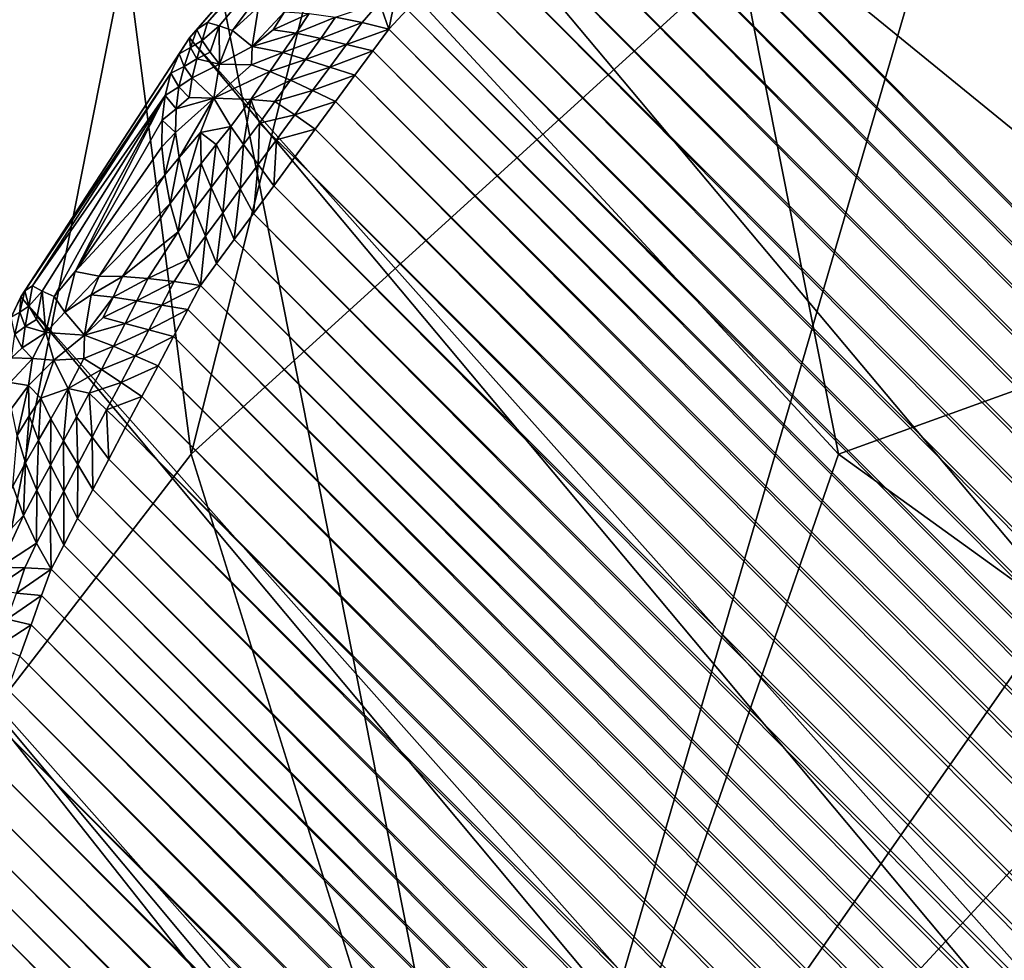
# Model space of a CAD drawing. Extents: x -0.3 to 0.3, y -0.266 to 0.266.
# Tile 118 of 256: x -0.24732 to -0.24245, y 0.19341 to 0.19806. Entities that reach past the tile are written whole.
import ezdxf

# ---------------------------------------------------------------- set-up
doc = ezdxf.new("R2010")
doc.units = 0

msp = doc.modelspace()

# ---------------------------------------------------------------- linework, layer by layer
for points in [[(-0.2465838, 0.199498, 1.1816368), (-0.2432734, 0.1959152, 1.1802571), (-0.2449286, 0.204275, 1.1807516)], [(-0.2399629, 0.1971094, 1.1786457), (-0.2383077, 0.204275, 1.178124), (-0.2449286, 0.204275, 1.1807516)], [(-0.2432734, 0.1959152, 1.1802571), (-0.2399629, 0.1971094, 1.1786457), (-0.2449286, 0.204275, 1.1807516)], [(-0.2136504, 0.1611806, 0.5775), (-0.2412582, 0.2033531, 0.0007829), (-0.2454837, 0.1991292, 0.000783)], [(-0.2444295, 0.199168), (-0.2412978, 0.2022997), (-0.2106448, 0.1716468)], [(-0.2515495, 0.1911381, 1.1844643), (-0.2465838, 0.199498, 1.1816368), (-0.2498942, 0.2018865, 1.1829208)], [(-0.2464768, 0.1959152, 0.8806738), (-0.2470949, 0.2006922, 0.8869186), (-0.2449693, 0.2018865, 0.882235)], [(-0.2464768, 0.1959152, 0.8806738), (-0.2449693, 0.2018865, 0.882235), (-0.2425381, 0.199498, 0.8728676)], [(-0.253768, 0.1935266, 0.8978472), (-0.2509885, 0.199498, 0.896286), (-0.2470949, 0.2006922, 0.8869186)], [(-0.2470949, 0.2006922, 0.8869186), (-0.252046, 0.1911381, 0.8916023), (-0.253768, 0.1935266, 0.8978472)], [(-0.2470949, 0.2006922, 0.8869186), (-0.2492389, 0.1923324, 0.8853574), (-0.252046, 0.1911381, 0.8916023)], [(-0.2464768, 0.1959152, 0.8806738), (-0.2492389, 0.1923324, 0.8853574), (-0.2470949, 0.2006922, 0.8869186)], [(-0.2416181, 0.1959567, 0.8666228), (-0.2425381, 0.199498, 0.8728676), (-0.2395335, 0.2006922, 0.8650616)], [(-0.248239, 0.1911381, 1.1829351), (-0.2465838, 0.199498, 1.1816368), (-0.2515495, 0.1911381, 1.1844643)], [(-0.2449286, 0.1911381, 1.1812224), (-0.2465838, 0.199498, 1.1816368), (-0.248239, 0.1911381, 1.1829351)], [(-0.2449286, 0.1911381, 1.1812224), (-0.2432734, 0.1959152, 1.1802571), (-0.2465838, 0.199498, 1.1816368)], [(-0.2464768, 0.1959152, 0.8806738), (-0.2425381, 0.199498, 0.8728676), (-0.2449839, 0.1911381, 0.8728676)], [(-0.2425381, 0.199498, 0.8728676), (-0.2416181, 0.1959567, 0.8666228), (-0.2449839, 0.1911381, 0.8728676)], [(-0.2464843, 0.1979746, 0.0008872), (-0.2454837, 0.1991292, 0.000783), (-0.2455331, 0.199072, 0.0006655)], [(-0.2136504, 0.1611806, 0.5775), (-0.2454837, 0.1991292, 0.000783), (-0.2464843, 0.1979746, 0.0008872)], [(-0.2444295, 0.199168), (-0.213873, 0.1684241, 0.0000007), (-0.2445197, 0.1990709, 0.0000007)], [(-0.2444295, 0.199168), (-0.2137766, 0.1685151), (-0.213873, 0.1684241, 0.0000007)], [(-0.2444295, 0.199168), (-0.2106448, 0.1716468), (-0.2137766, 0.1685151)], [(-0.2464843, 0.1979746, 0.0008872), (-0.2455331, 0.199072, 0.0006655), (-0.2464487, 0.1980155, 0.0007606)], [(-0.2464487, 0.1980155, 0.0007606), (-0.2455331, 0.199072, 0.0006655), (-0.2455737, 0.1989973, 0.0005513)], [(-0.2445197, 0.1990709, 0.0000007), (-0.2139811, 0.1683222, 0.0000025), (-0.2446209, 0.198962, 0.0000025)], [(-0.2445197, 0.1990709, 0.0000007), (-0.213873, 0.1684241, 0.0000007), (-0.2139811, 0.1683222, 0.0000025)], [(-0.2464487, 0.1980155, 0.0007606), (-0.2455737, 0.1989973, 0.0005513), (-0.2463948, 0.1980499, 0.0006362)], [(-0.2463948, 0.1980499, 0.0006362), (-0.2455737, 0.1989973, 0.0005513), (-0.2456038, 0.1989055, 0.0004434)], [(-0.2446209, 0.198962, 0.0000025), (-0.2140981, 0.1682118, 0.0000056), (-0.2447304, 0.1988441, 0.0000056)], [(-0.2446209, 0.198962, 0.0000025), (-0.2139811, 0.1683222, 0.0000025), (-0.2140981, 0.1682118, 0.0000056)], [(-0.2463948, 0.1980499, 0.0006362), (-0.2456038, 0.1989055, 0.0004434), (-0.2463377, 0.1980337, 0.0004938)], [(-0.2462712, 0.1980116, 0.0003774), (-0.2463377, 0.1980337, 0.0004938), (-0.2456038, 0.1989055, 0.0004434)], [(-0.2456038, 0.1989055, 0.0004434), (-0.246143, 0.1981283, 0.0003395), (-0.2462712, 0.1980116, 0.0003774)], [(-0.2447304, 0.1988441, 0.0000056), (-0.2142213, 0.1680955, 0.0000098), (-0.2448457, 0.1987199, 0.0000099)], [(-0.2447304, 0.1988441, 0.0000056), (-0.2140981, 0.1682118, 0.0000056), (-0.2142213, 0.1680955, 0.0000098)], [(-0.2448457, 0.1987199, 0.0000099), (-0.2143476, 0.1679764, 0.000015), (-0.2449639, 0.1985927, 0.000015)], [(-0.2448457, 0.1987199, 0.0000099), (-0.2142213, 0.1680955, 0.0000098), (-0.2143476, 0.1679764, 0.000015)], [(-0.2449639, 0.1985927, 0.000015), (-0.2144739, 0.1678573, 0.0000212), (-0.2450821, 0.1984655, 0.0000212)], [(-0.2449639, 0.1985927, 0.000015), (-0.2143476, 0.1679764, 0.000015), (-0.2144739, 0.1678573, 0.0000212)], [(-0.2450821, 0.1984655, 0.0000212), (-0.214597, 0.1677411, 0.000028), (-0.2451973, 0.1983415, 0.0000281)], [(-0.2450821, 0.1984655, 0.0000212), (-0.2144739, 0.1678573, 0.0000212), (-0.214597, 0.1677411, 0.000028)], [(-0.2451973, 0.1983415, 0.0000281), (-0.214714, 0.1676308, 0.0000355), (-0.2453068, 0.1982236, 0.0000355)], [(-0.2451973, 0.1983415, 0.0000281), (-0.214597, 0.1677411, 0.000028), (-0.214714, 0.1676308, 0.0000355)], [(-0.2454979, 0.1980179, 0.0000513), (-0.2455449, 0.1981491, 0.0000579), (-0.2454497, 0.1982499, 0.0000592)], [(-0.2454979, 0.1980179, 0.0000513), (-0.2454497, 0.1982499, 0.0000592), (-0.2454078, 0.1981149, 0.0000433)], [(-0.2453068, 0.1982236, 0.0000355), (-0.2148219, 0.167529, 0.0000433), (-0.2454078, 0.1981149, 0.0000433)], [(-0.2453068, 0.1982236, 0.0000355), (-0.214714, 0.1676308, 0.0000355), (-0.2148219, 0.167529, 0.0000433)], [(-0.2462712, 0.1980116, 0.0003774), (-0.246143, 0.1981283, 0.0003395), (-0.246174, 0.1979326, 0.0002536)], [(-0.2460152, 0.1981041, 0.0002226), (-0.246174, 0.1979326, 0.0002536), (-0.246143, 0.1981283, 0.0003395)], [(-0.2457619, 0.1980777, 0.0000999), (-0.2455449, 0.1981491, 0.0000579), (-0.2456296, 0.1980515, 0.0000665)], [(-0.2456296, 0.1980515, 0.0000665), (-0.2455449, 0.1981491, 0.0000579), (-0.2454979, 0.1980179, 0.0000513)], [(-0.2454078, 0.1981149, 0.0000433), (-0.2149182, 0.1674382, 0.0000513), (-0.2454979, 0.1980179, 0.0000513)], [(-0.2454078, 0.1981149, 0.0000433), (-0.2148219, 0.167529, 0.0000433), (-0.2149182, 0.1674382, 0.0000513)], [(-0.2460152, 0.1981041, 0.0002226), (-0.2460711, 0.1980149, 0.0002262), (-0.246174, 0.1979326, 0.0002536)], [(-0.2458916, 0.1980954, 0.0001524), (-0.2460711, 0.1980149, 0.0002262), (-0.2460152, 0.1981041, 0.0002226)], [(-0.2458916, 0.1980954, 0.0001524), (-0.2459565, 0.1979977, 0.0001695), (-0.2460711, 0.1980149, 0.0002262)], [(-0.2457619, 0.1980777, 0.0000999), (-0.2459565, 0.1979977, 0.0001695), (-0.2458916, 0.1980954, 0.0001524)], [(-0.2457619, 0.1980777, 0.0000999), (-0.2458349, 0.1979719, 0.0001246), (-0.2459565, 0.1979977, 0.0001695)], [(-0.2456296, 0.1980515, 0.0000665), (-0.2458349, 0.1979719, 0.0001246), (-0.2457619, 0.1980777, 0.0000999)], [(-0.2464843, 0.1979746, 0.0008872), (-0.2464487, 0.1980155, 0.0007606), (-0.2464803, 0.1979264, 0.0006759)], [(-0.2464487, 0.1980155, 0.0007606), (-0.2464219, 0.1979608, 0.0005709), (-0.2464803, 0.1979264, 0.0006759)], [(-0.2464487, 0.1980155, 0.0007606), (-0.2463948, 0.1980499, 0.0006362), (-0.2464219, 0.1979608, 0.0005709)], [(-0.2463948, 0.1980499, 0.0006362), (-0.2463377, 0.1980337, 0.0004938), (-0.2464219, 0.1979608, 0.0005709)], [(-0.2464219, 0.1979608, 0.0005709), (-0.2463377, 0.1980337, 0.0004938), (-0.2463815, 0.1979045, 0.0004245)], [(-0.2463377, 0.1980337, 0.0004938), (-0.2463355, 0.1978449, 0.0003221), (-0.2463815, 0.1979045, 0.0004245)], [(-0.2463377, 0.1980337, 0.0004938), (-0.2462712, 0.1980116, 0.0003774), (-0.2463355, 0.1978449, 0.0003221)], [(-0.2462712, 0.1980116, 0.0003774), (-0.246174, 0.1979326, 0.0002536), (-0.2463355, 0.1978449, 0.0003221)], [(-0.2459565, 0.1979977, 0.0001695), (-0.246174, 0.1979326, 0.0002536), (-0.2460711, 0.1980149, 0.0002262)], [(-0.2456296, 0.1980515, 0.0000665), (-0.2457079, 0.1979415, 0.00009), (-0.2458349, 0.1979719, 0.0001246)], [(-0.2454979, 0.1980179, 0.0000513), (-0.2457079, 0.1979415, 0.00009), (-0.2456296, 0.1980515, 0.0000665)], [(-0.2454979, 0.1980179, 0.0000513), (-0.2455771, 0.1979104, 0.0000613), (-0.2457079, 0.1979415, 0.00009)], [(-0.2150227, 0.167356, 0.0000613), (-0.2455771, 0.1979104, 0.0000613), (-0.2454979, 0.1980179, 0.0000513)], [(-0.2150227, 0.167356, 0.0000613), (-0.2454979, 0.1980179, 0.0000513), (-0.2149182, 0.1674382, 0.0000513)], [(-0.2473187, 0.1966934, 0.0011957), (-0.2464843, 0.1979746, 0.0008872), (-0.2465362, 0.1978958, 0.0007814)], [(-0.214686, 0.1600013, 0.5774854), (-0.2464843, 0.1979746, 0.0008872), (-0.2473187, 0.1966934, 0.0011957)], [(-0.2464843, 0.1979746, 0.0008872), (-0.2464803, 0.1979264, 0.0006759), (-0.2465362, 0.1978958, 0.0007814)], [(-0.2136504, 0.1611806, 0.5775), (-0.2464843, 0.1979746, 0.0008872), (-0.214686, 0.1600013, 0.5774854)], [(-0.2464803, 0.1979264, 0.0006759), (-0.2464219, 0.1979608, 0.0005709), (-0.2464484, 0.1978703, 0.0005072)], [(-0.2464219, 0.1979608, 0.0005709), (-0.2463815, 0.1979045, 0.0004245), (-0.2464484, 0.1978703, 0.0005072)], [(-0.2459565, 0.1979977, 0.0001695), (-0.2460224, 0.1979028, 0.0001788), (-0.246174, 0.1979326, 0.0002536)], [(-0.2458349, 0.1979719, 0.0001246), (-0.2460224, 0.1979028, 0.0001788), (-0.2459565, 0.1979977, 0.0001695)], [(-0.2458349, 0.1979719, 0.0001246), (-0.2459098, 0.1978684, 0.0001398), (-0.2460224, 0.1979028, 0.0001788)], [(-0.2457079, 0.1979415, 0.00009), (-0.2459098, 0.1978684, 0.0001398), (-0.2458349, 0.1979719, 0.0001246)], [(-0.2465362, 0.1978958, 0.0007814), (-0.2464803, 0.1979264, 0.0006759), (-0.2465112, 0.1978329, 0.0005935)], [(-0.2464803, 0.1979264, 0.0006759), (-0.2464484, 0.1978703, 0.0005072), (-0.2465112, 0.1978329, 0.0005935)], [(-0.246174, 0.1979326, 0.0002536), (-0.246177, 0.197841, 0.0002242), (-0.2463355, 0.1978449, 0.0003221)], [(-0.2460224, 0.1979028, 0.0001788), (-0.246177, 0.197841, 0.0002242), (-0.246174, 0.1979326, 0.0002536)], [(-0.2457079, 0.1979415, 0.00009), (-0.2457898, 0.1978298, 0.0001061), (-0.2459098, 0.1978684, 0.0001398)], [(-0.2455771, 0.1979104, 0.0000613), (-0.2457898, 0.1978298, 0.0001061), (-0.2457079, 0.1979415, 0.00009)], [(-0.2473187, 0.1966934, 0.0011957), (-0.2465362, 0.1978958, 0.0007814), (-0.2472996, 0.1967227, 0.001063)], [(-0.2472996, 0.1967227, 0.001063), (-0.2465362, 0.1978958, 0.0007814), (-0.2465772, 0.1978005, 0.0006791)], [(-0.2465362, 0.1978958, 0.0007814), (-0.2465112, 0.1978329, 0.0005935), (-0.2465772, 0.1978005, 0.0006791)], [(-0.2465112, 0.1978329, 0.0005935), (-0.2464484, 0.1978703, 0.0005072), (-0.2464718, 0.197777, 0.0004468)], [(-0.2464484, 0.1978703, 0.0005072), (-0.2463355, 0.1978449, 0.0003221), (-0.2464718, 0.197777, 0.0004468)], [(-0.2464484, 0.1978703, 0.0005072), (-0.2463815, 0.1979045, 0.0004245), (-0.2463355, 0.1978449, 0.0003221)], [(-0.2460224, 0.1979028, 0.0001788), (-0.2460862, 0.197809, 0.0001853), (-0.246177, 0.197841, 0.0002242)], [(-0.2459098, 0.1978684, 0.0001398), (-0.2460862, 0.197809, 0.0001853), (-0.2460224, 0.1979028, 0.0001788)], [(-0.2459098, 0.1978684, 0.0001398), (-0.2459853, 0.1977647, 0.0001513), (-0.2460862, 0.197809, 0.0001853)], [(-0.2457898, 0.1978298, 0.0001061), (-0.2459853, 0.1977647, 0.0001513), (-0.2459098, 0.1978684, 0.0001398)], [(-0.2455771, 0.1979104, 0.0000613), (-0.2456657, 0.19779, 0.0000747), (-0.2457898, 0.1978298, 0.0001061)], [(-0.2151397, 0.1672641, 0.0000747), (-0.2456657, 0.19779, 0.0000747), (-0.2455771, 0.1979104, 0.0000613)], [(-0.2151397, 0.1672641, 0.0000747), (-0.2455771, 0.1979104, 0.0000613), (-0.2150227, 0.167356, 0.0000613)], [(-0.2465772, 0.1978005, 0.0006791), (-0.2465112, 0.1978329, 0.0005935), (-0.2465365, 0.1977322, 0.0005155)], [(-0.2465112, 0.1978329, 0.0005935), (-0.2464718, 0.197777, 0.0004468), (-0.2465365, 0.1977322, 0.0005155)], [(-0.2464718, 0.197777, 0.0004468), (-0.2463355, 0.1978449, 0.0003221), (-0.2463635, 0.1976767, 0.0002798)], [(-0.246177, 0.197841, 0.0002242), (-0.2463635, 0.1976767, 0.0002798), (-0.2463355, 0.1978449, 0.0003221)], [(-0.2460862, 0.197809, 0.0001853), (-0.2463635, 0.1976767, 0.0002798), (-0.246177, 0.197841, 0.0002242)], [(-0.2457898, 0.1978298, 0.0001061), (-0.2458755, 0.1977138, 0.0001205), (-0.2459853, 0.1977647, 0.0001513)], [(-0.2456657, 0.19779, 0.0000747), (-0.2458755, 0.1977138, 0.0001205), (-0.2457898, 0.1978298, 0.0001061)], [(-0.2472996, 0.1967227, 0.001063), (-0.2465772, 0.1978005, 0.0006791), (-0.2472616, 0.1967481, 0.0009309)], [(-0.2472616, 0.1967481, 0.0009309), (-0.2465772, 0.1978005, 0.0006791), (-0.2466052, 0.19769, 0.0005833)], [(-0.2465772, 0.1978005, 0.0006791), (-0.2465365, 0.1977322, 0.0005155), (-0.2466052, 0.19769, 0.0005833)], [(-0.2465365, 0.1977322, 0.0005155), (-0.2464718, 0.197777, 0.0004468), (-0.2464859, 0.1976792, 0.000391)], [(-0.2464718, 0.197777, 0.0004468), (-0.2463635, 0.1976767, 0.0002798), (-0.2464859, 0.1976792, 0.000391)], [(-0.2460862, 0.197809, 0.0001853), (-0.2461805, 0.19767, 0.0001987), (-0.2463635, 0.1976767, 0.0002798)], [(-0.2459853, 0.1977647, 0.0001513), (-0.2461805, 0.19767, 0.0001987), (-0.2460862, 0.197809, 0.0001853)], [(-0.2459853, 0.1977647, 0.0001513), (-0.2460615, 0.1976591, 0.0001637), (-0.2461805, 0.19767, 0.0001987)], [(-0.2458755, 0.1977138, 0.0001205), (-0.2460615, 0.1976591, 0.0001637), (-0.2459853, 0.1977647, 0.0001513)], [(-0.2456657, 0.19779, 0.0000747), (-0.2457615, 0.1976598, 0.0000914), (-0.2458755, 0.1977138, 0.0001205)], [(-0.2152663, 0.1671646, 0.0000914), (-0.2457615, 0.1976598, 0.0000914), (-0.2456657, 0.19779, 0.0000747)], [(-0.2152663, 0.1671646, 0.0000914), (-0.2456657, 0.19779, 0.0000747), (-0.2151397, 0.1672641, 0.0000747)], [(-0.2466052, 0.19769, 0.0005833), (-0.2465365, 0.1977322, 0.0005155), (-0.2465513, 0.1976234, 0.0004438)], [(-0.2465365, 0.1977322, 0.0005155), (-0.2464859, 0.1976792, 0.000391), (-0.2465513, 0.1976234, 0.0004438)], [(-0.2472616, 0.1967481, 0.0009309), (-0.2466052, 0.19769, 0.0005833), (-0.247214, 0.1967218, 0.0007843)], [(-0.2471539, 0.196695, 0.0006626), (-0.247214, 0.1967218, 0.0007843), (-0.2466052, 0.19769, 0.0005833)], [(-0.2466052, 0.19769, 0.0005833), (-0.2470499, 0.1968186, 0.0006029), (-0.2471539, 0.196695, 0.0006626)], [(-0.2466052, 0.19769, 0.0005833), (-0.2466196, 0.1975669, 0.0004964), (-0.2470499, 0.1968186, 0.0006029)], [(-0.2466052, 0.19769, 0.0005833), (-0.2465513, 0.1976234, 0.0004438), (-0.2466196, 0.1975669, 0.0004964)], [(-0.246536, 0.1973835, 0.000328), (-0.2465535, 0.1975072, 0.0003799), (-0.2463635, 0.1976767, 0.0002798)], [(-0.2465513, 0.1976234, 0.0004438), (-0.2463635, 0.1976767, 0.0002798), (-0.2465535, 0.1975072, 0.0003799)], [(-0.2465513, 0.1976234, 0.0004438), (-0.2464859, 0.1976792, 0.000391), (-0.2463635, 0.1976767, 0.0002798)], [(-0.246536, 0.1973835, 0.000328), (-0.2463635, 0.1976767, 0.0002798), (-0.2464297, 0.197506, 0.0002863)], [(-0.2462808, 0.1975356, 0.0002226), (-0.2464297, 0.197506, 0.0002863), (-0.2463635, 0.1976767, 0.0002798)], [(-0.2462808, 0.1975356, 0.0002226), (-0.2463635, 0.1976767, 0.0002798), (-0.2461805, 0.19767, 0.0001987)], [(-0.2462171, 0.1974472, 0.0001984), (-0.2462808, 0.1975356, 0.0002226), (-0.2461805, 0.19767, 0.0001987)], [(-0.2462171, 0.1974472, 0.0001984), (-0.2461805, 0.19767, 0.0001987), (-0.2461387, 0.1975529, 0.0001787)], [(-0.2460615, 0.1976591, 0.0001637), (-0.2461387, 0.1975529, 0.0001787), (-0.2461805, 0.19767, 0.0001987)], [(-0.2458755, 0.1977138, 0.0001205), (-0.2459641, 0.1975933, 0.0001366), (-0.2460615, 0.1976591, 0.0001637)], [(-0.2457615, 0.1976598, 0.0000914), (-0.2459641, 0.1975933, 0.0001366), (-0.2458755, 0.1977138, 0.0001205)], [(-0.2466196, 0.1975669, 0.0004964), (-0.2465513, 0.1976234, 0.0004438), (-0.2465535, 0.1975072, 0.0003799)], [(-0.2459641, 0.1975933, 0.0001366), (-0.2461387, 0.1975529, 0.0001787), (-0.2460615, 0.1976591, 0.0001637)], [(-0.2457615, 0.1976598, 0.0000914), (-0.2458621, 0.1975229, 0.0001107), (-0.2459641, 0.1975933, 0.0001366)], [(-0.2153994, 0.1670601, 0.0001108), (-0.2458621, 0.1975229, 0.0001107), (-0.2457615, 0.1976598, 0.0000914)], [(-0.2153994, 0.1670601, 0.0001108), (-0.2457615, 0.1976598, 0.0000914), (-0.2152663, 0.1671646, 0.0000914)], [(-0.2459641, 0.1975933, 0.0001366), (-0.2460542, 0.1974706, 0.0001551), (-0.2461387, 0.1975529, 0.0001787)], [(-0.2458621, 0.1975229, 0.0001107), (-0.2460542, 0.1974706, 0.0001551), (-0.2459641, 0.1975933, 0.0001366)], [(-0.2470499, 0.1968186, 0.0006029), (-0.2466196, 0.1975669, 0.0004964), (-0.246621, 0.197435, 0.0004196)], [(-0.2466196, 0.1975669, 0.0004964), (-0.2465535, 0.1975072, 0.0003799), (-0.246621, 0.197435, 0.0004196)], [(-0.2463526, 0.1974466, 0.000244), (-0.2464297, 0.197506, 0.0002863), (-0.2462808, 0.1975356, 0.0002226)], [(-0.2462966, 0.1973414, 0.0002198), (-0.2463526, 0.1974466, 0.000244), (-0.2462808, 0.1975356, 0.0002226)], [(-0.2462966, 0.1973414, 0.0002198), (-0.2462808, 0.1975356, 0.0002226), (-0.2462171, 0.1974472, 0.0001984)], [(-0.2461441, 0.1973482, 0.0001765), (-0.2462171, 0.1974472, 0.0001984), (-0.2461387, 0.1975529, 0.0001787)], [(-0.2461441, 0.1973482, 0.0001765), (-0.2461387, 0.1975529, 0.0001787), (-0.2460542, 0.1974706, 0.0001551)], [(-0.2458621, 0.1975229, 0.0001107), (-0.2459651, 0.1973827, 0.0001324), (-0.2460542, 0.1974706, 0.0001551)], [(-0.2155356, 0.1669531, 0.0001324), (-0.2459651, 0.1973827, 0.0001324), (-0.2458621, 0.1975229, 0.0001107)], [(-0.2155356, 0.1669531, 0.0001324), (-0.2458621, 0.1975229, 0.0001107), (-0.2153994, 0.1670601, 0.0001108)], [(-0.2466072, 0.1972965, 0.0003568), (-0.246621, 0.197435, 0.0004196), (-0.2465535, 0.1975072, 0.0003799)], [(-0.2466072, 0.1972965, 0.0003568), (-0.2465535, 0.1975072, 0.0003799), (-0.246536, 0.1973835, 0.000328)], [(-0.2465041, 0.1972556, 0.0002871), (-0.246536, 0.1973835, 0.000328), (-0.2464297, 0.197506, 0.0002863)], [(-0.2465041, 0.1972556, 0.0002871), (-0.2464297, 0.197506, 0.0002863), (-0.2464272, 0.1973537, 0.0002662)], [(-0.2464272, 0.1973537, 0.0002662), (-0.2464297, 0.197506, 0.0002863), (-0.2463526, 0.1974466, 0.000244)], [(-0.2470499, 0.1968186, 0.0006029), (-0.246621, 0.197435, 0.0004196), (-0.2466072, 0.1972965, 0.0003568)], [(-0.246377, 0.1972346, 0.0002406), (-0.2464272, 0.1973537, 0.0002662), (-0.2463526, 0.1974466, 0.000244)], [(-0.246377, 0.1972346, 0.0002406), (-0.2463526, 0.1974466, 0.000244), (-0.2462966, 0.1973414, 0.0002198)], [(-0.246233, 0.1972273, 0.0001993), (-0.2462966, 0.1973414, 0.0002198), (-0.2462171, 0.1974472, 0.0001984)], [(-0.246233, 0.1972273, 0.0001993), (-0.2462171, 0.1974472, 0.0001984), (-0.2461441, 0.1973482, 0.0001765)], [(-0.246068, 0.1972426, 0.000156), (-0.2461441, 0.1973482, 0.0001765), (-0.2460542, 0.1974706, 0.0001551)], [(-0.246068, 0.1972426, 0.000156), (-0.2460542, 0.1974706, 0.0001551), (-0.2459651, 0.1973827, 0.0001324)], [(-0.2465809, 0.1971557, 0.0003074), (-0.2466072, 0.1972965, 0.0003568), (-0.246536, 0.1973835, 0.000328)], [(-0.2465809, 0.1971557, 0.0003074), (-0.246536, 0.1973835, 0.000328), (-0.2465041, 0.1972556, 0.0002871)], [(-0.2156717, 0.1668464, 0.000156), (-0.246068, 0.1972426, 0.000156), (-0.2459651, 0.1973827, 0.0001324)], [(-0.2156717, 0.1668464, 0.000156), (-0.2459651, 0.1973827, 0.0001324), (-0.2155356, 0.1669531, 0.0001324)], [(-0.2464591, 0.1971255, 0.0002583), (-0.2465041, 0.1972556, 0.0002871), (-0.2464272, 0.1973537, 0.0002662)], [(-0.2464591, 0.1971255, 0.0002583), (-0.2464272, 0.1973537, 0.0002662), (-0.246377, 0.1972346, 0.0002406)], [(-0.24632, 0.1971093, 0.0002216), (-0.246377, 0.1972346, 0.0002406), (-0.2462966, 0.1973414, 0.0002198)], [(-0.24632, 0.1971093, 0.0002216), (-0.2462966, 0.1973414, 0.0002198), (-0.246233, 0.1972273, 0.0001993)], [(-0.2461681, 0.1971062, 0.0001807), (-0.246233, 0.1972273, 0.0001993), (-0.2461441, 0.1973482, 0.0001765)], [(-0.2461681, 0.1971062, 0.0001807), (-0.2461441, 0.1973482, 0.0001765), (-0.246068, 0.1972426, 0.000156)], [(-0.2470499, 0.1968186, 0.0006029), (-0.2466072, 0.1972965, 0.0003568), (-0.2469316, 0.196796, 0.0004748)], [(-0.2469316, 0.196796, 0.0004748), (-0.2466072, 0.1972965, 0.0003568), (-0.2465809, 0.1971557, 0.0003074)], [(-0.2465414, 0.1970155, 0.0002738), (-0.2465809, 0.1971557, 0.0003074), (-0.2465041, 0.1972556, 0.0002871)], [(-0.2465414, 0.1970155, 0.0002738), (-0.2465041, 0.1972556, 0.0002871), (-0.2464591, 0.1971255, 0.0002583)], [(-0.2464056, 0.1969936, 0.0002411), (-0.2464591, 0.1971255, 0.0002583), (-0.246377, 0.1972346, 0.0002406)], [(-0.2464056, 0.1969936, 0.0002411), (-0.246377, 0.1972346, 0.0002406), (-0.24632, 0.1971093, 0.0002216)], [(-0.2158042, 0.1667424, 0.0001807), (-0.2461681, 0.1971062, 0.0001807), (-0.246068, 0.1972426, 0.000156)], [(-0.2158042, 0.1667424, 0.0001807), (-0.246068, 0.1972426, 0.000156), (-0.2156717, 0.1668464, 0.000156)], [(-0.2462631, 0.1969768, 0.0002059), (-0.24632, 0.1971093, 0.0002216), (-0.246233, 0.1972273, 0.0001993)], [(-0.2462631, 0.1969768, 0.0002059), (-0.246233, 0.1972273, 0.0001993), (-0.2461681, 0.1971062, 0.0001807)], [(-0.2469316, 0.196796, 0.0004748), (-0.2465809, 0.1971557, 0.0003074), (-0.2468154, 0.1967933, 0.0003926)], [(-0.2468154, 0.1967933, 0.0003926), (-0.2465809, 0.1971557, 0.0003074), (-0.2465414, 0.1970155, 0.0002738)], [(-0.2464899, 0.1968798, 0.0002569), (-0.2465414, 0.1970155, 0.0002738), (-0.2464591, 0.1971255, 0.0002583)], [(-0.2464899, 0.1968798, 0.0002569), (-0.2464591, 0.1971255, 0.0002583), (-0.2464056, 0.1969936, 0.0002411)], [(-0.2463506, 0.1968575, 0.0002311), (-0.2464056, 0.1969936, 0.0002411), (-0.24632, 0.1971093, 0.0002216)], [(-0.2463506, 0.1968575, 0.0002311), (-0.24632, 0.1971093, 0.0002216), (-0.2462631, 0.1969768, 0.0002059)], [(-0.21593, 0.1666437, 0.0002059), (-0.2462631, 0.1969768, 0.0002059), (-0.2461681, 0.1971062, 0.0001807)], [(-0.21593, 0.1666437, 0.0002059), (-0.2461681, 0.1971062, 0.0001807), (-0.2158042, 0.1667424, 0.0001807)], [(-0.2416181, 0.1947209, 1.179382), (-0.2399629, 0.1971094, 1.1786457), (-0.2432734, 0.1959152, 1.1802571)], [(-0.2468154, 0.1967933, 0.0003926), (-0.2465414, 0.1970155, 0.0002738), (-0.2466908, 0.1967845, 0.0003279)], [(-0.2466908, 0.1967845, 0.0003279), (-0.2465414, 0.1970155, 0.0002738), (-0.2464899, 0.1968798, 0.0002569)], [(-0.2464293, 0.1967501, 0.0002559), (-0.2464899, 0.1968798, 0.0002569), (-0.2464056, 0.1969936, 0.0002411)], [(-0.2464293, 0.1967501, 0.0002559), (-0.2464056, 0.1969936, 0.0002411), (-0.2463506, 0.1968575, 0.0002311)], [(-0.2160459, 0.1665528, 0.0002311), (-0.2463506, 0.1968575, 0.0002311), (-0.2462631, 0.1969768, 0.0002059)], [(-0.2160459, 0.1665528, 0.0002311), (-0.2462631, 0.1969768, 0.0002059), (-0.21593, 0.1666437, 0.0002059)], [(-0.2466908, 0.1967845, 0.0003279), (-0.2464899, 0.1968798, 0.0002569), (-0.2465609, 0.1967698, 0.0002825)], [(-0.2465609, 0.1967698, 0.0002825), (-0.2464899, 0.1968798, 0.0002569), (-0.2464293, 0.1967501, 0.0002559)], [(-0.2161503, 0.1664711, 0.0002559), (-0.2464293, 0.1967501, 0.0002559), (-0.2463506, 0.1968575, 0.0002311)], [(-0.2161503, 0.1664711, 0.0002559), (-0.2463506, 0.1968575, 0.0002311), (-0.2160459, 0.1665528, 0.0002311)], [(-0.2471539, 0.196695, 0.0006626), (-0.2470499, 0.1968186, 0.0006029), (-0.247101, 0.196618, 0.0005665)], [(-0.2469316, 0.196796, 0.0004748), (-0.247101, 0.196618, 0.0005665), (-0.2470499, 0.1968186, 0.0006029)], [(-0.2469316, 0.196796, 0.0004748), (-0.2469715, 0.1967031, 0.0004905), (-0.247101, 0.196618, 0.0005665)], [(-0.2468154, 0.1967933, 0.0003926), (-0.2469715, 0.1967031, 0.0004905), (-0.2469316, 0.196796, 0.0004748)], [(-0.2468154, 0.1967933, 0.0003926), (-0.2468626, 0.1966914, 0.0004233), (-0.2469715, 0.1967031, 0.0004905)], [(-0.2466908, 0.1967845, 0.0003279), (-0.2468626, 0.1966914, 0.0004233), (-0.2468154, 0.1967933, 0.0003926)], [(-0.2472996, 0.1967227, 0.001063), (-0.2472616, 0.1967481, 0.0009309), (-0.2472798, 0.1966478, 0.0008757)], [(-0.2472616, 0.1967481, 0.0009309), (-0.247214, 0.1967218, 0.0007843), (-0.2472798, 0.1966478, 0.0008757)], [(-0.2466908, 0.1967845, 0.0003279), (-0.2467452, 0.1966728, 0.000368), (-0.2468626, 0.1966914, 0.0004233)], [(-0.2465609, 0.1967698, 0.0002825), (-0.2467452, 0.1966728, 0.000368), (-0.2466908, 0.1967845, 0.0003279)], [(-0.2465609, 0.1967698, 0.0002825), (-0.2466211, 0.1966513, 0.0003227), (-0.2467452, 0.1966728, 0.000368)], [(-0.2464293, 0.1967501, 0.0002559), (-0.2466211, 0.1966513, 0.0003227), (-0.2465609, 0.1967698, 0.0002825)], [(-0.2464293, 0.1967501, 0.0002559), (-0.2464929, 0.1966304, 0.000283), (-0.2466211, 0.1966513, 0.0003227)], [(-0.2162641, 0.1664016, 0.0002831), (-0.2464929, 0.1966304, 0.000283), (-0.2464293, 0.1967501, 0.0002559)], [(-0.2162641, 0.1664016, 0.0002831), (-0.2464293, 0.1967501, 0.0002559), (-0.2161503, 0.1664711, 0.0002559)], [(-0.2479826, 0.1952862, 0.0017095), (-0.2473187, 0.1966934, 0.0011957), (-0.2473674, 0.1965922, 0.0011036)], [(-0.21556, 0.1586986, 0.5774418), (-0.2473187, 0.1966934, 0.0011957), (-0.2479826, 0.1952862, 0.0017095)], [(-0.2473187, 0.1966934, 0.0011957), (-0.2473247, 0.1966178, 0.0009897), (-0.2473674, 0.1965922, 0.0011036)], [(-0.2473187, 0.1966934, 0.0011957), (-0.2472996, 0.1967227, 0.001063), (-0.2473247, 0.1966178, 0.0009897)], [(-0.2472996, 0.1967227, 0.001063), (-0.2472798, 0.1966478, 0.0008757), (-0.2473247, 0.1966178, 0.0009897)], [(-0.214686, 0.1600013, 0.5774854), (-0.2473187, 0.1966934, 0.0011957), (-0.21556, 0.1586986, 0.5774418)], [(-0.2472798, 0.1966478, 0.0008757), (-0.247214, 0.1967218, 0.0007843), (-0.247242, 0.1965807, 0.0007294)], [(-0.247214, 0.1967218, 0.0007843), (-0.2471952, 0.1965163, 0.0006263), (-0.247242, 0.1965807, 0.0007294)], [(-0.247214, 0.1967218, 0.0007843), (-0.2471539, 0.196695, 0.0006626), (-0.2471952, 0.1965163, 0.0006263)], [(-0.2471539, 0.196695, 0.0006626), (-0.247101, 0.196618, 0.0005665), (-0.2471952, 0.1965163, 0.0006263)], [(-0.2469715, 0.1967031, 0.0004905), (-0.2470044, 0.1965043, 0.0004892), (-0.247101, 0.196618, 0.0005665)], [(-0.2468626, 0.1966914, 0.0004233), (-0.2470044, 0.1965043, 0.0004892), (-0.2469715, 0.1967031, 0.0004905)], [(-0.2473247, 0.1966178, 0.0009897), (-0.2472798, 0.1966478, 0.0008757), (-0.2472975, 0.1965459, 0.0008224)], [(-0.2472798, 0.1966478, 0.0008757), (-0.247242, 0.1965807, 0.0007294), (-0.2472975, 0.1965459, 0.0008224)], [(-0.2468626, 0.1966914, 0.0004233), (-0.2469121, 0.1965906, 0.0004463), (-0.2470044, 0.1965043, 0.0004892)], [(-0.2467452, 0.1966728, 0.000368), (-0.2469121, 0.1965906, 0.0004463), (-0.2468626, 0.1966914, 0.0004233)], [(-0.2467452, 0.1966728, 0.000368), (-0.2468026, 0.1965617, 0.0003988), (-0.2469121, 0.1965906, 0.0004463)], [(-0.2466211, 0.1966513, 0.0003227), (-0.2468026, 0.1965617, 0.0003988), (-0.2467452, 0.1966728, 0.000368)], [(-0.2466211, 0.1966513, 0.0003227), (-0.2466853, 0.1965295, 0.0003561), (-0.2468026, 0.1965617, 0.0003988)], [(-0.2464929, 0.1966304, 0.000283), (-0.2466853, 0.1965295, 0.0003561), (-0.2466211, 0.1966513, 0.0003227)], [(-0.2473674, 0.1965922, 0.0011036), (-0.2473247, 0.1966178, 0.0009897), (-0.2473485, 0.1965084, 0.000919)], [(-0.2473247, 0.1966178, 0.0009897), (-0.2472975, 0.1965459, 0.0008224), (-0.2473485, 0.1965084, 0.000919)], [(-0.2471952, 0.1965163, 0.0006263), (-0.247101, 0.196618, 0.0005665), (-0.2470044, 0.1965043, 0.0004892)], [(-0.2464929, 0.1966304, 0.000283), (-0.2465639, 0.1964967, 0.0003155), (-0.2466853, 0.1965295, 0.0003561)], [(-0.2163912, 0.166324, 0.0003155), (-0.2465639, 0.1964967, 0.0003155), (-0.2464929, 0.1966304, 0.000283)], [(-0.2163912, 0.166324, 0.0003155), (-0.2464929, 0.1966304, 0.000283), (-0.2162641, 0.1664016, 0.0002831)], [(-0.2472975, 0.1965459, 0.0008224), (-0.247242, 0.1965807, 0.0007294), (-0.2471952, 0.1965163, 0.0006263)], [(-0.2468026, 0.1965617, 0.0003988), (-0.2470044, 0.1965043, 0.0004892), (-0.2469121, 0.1965906, 0.0004463)], [(-0.2468026, 0.1965617, 0.0003988), (-0.2468613, 0.1964491, 0.0004261), (-0.2470044, 0.1965043, 0.0004892)], [(-0.2466853, 0.1965295, 0.0003561), (-0.2468613, 0.1964491, 0.0004261), (-0.2468026, 0.1965617, 0.0003988)], [(-0.2473485, 0.1965084, 0.000919), (-0.247312, 0.1964413, 0.000772), (-0.2473661, 0.1963923, 0.0008523)], [(-0.2473485, 0.1965084, 0.000919), (-0.2472975, 0.1965459, 0.0008224), (-0.247312, 0.1964413, 0.000772)], [(-0.2472975, 0.1965459, 0.0008224), (-0.2471952, 0.1965163, 0.0006263), (-0.247312, 0.1964413, 0.000772)], [(-0.247312, 0.1964413, 0.000772), (-0.2471952, 0.1965163, 0.0006263), (-0.2472617, 0.196388, 0.0006648)], [(-0.2471952, 0.1965163, 0.0006263), (-0.2471556, 0.1963805, 0.0005656), (-0.2472617, 0.196388, 0.0006648)], [(-0.2471952, 0.1965163, 0.0006263), (-0.2470044, 0.1965043, 0.0004892), (-0.2471556, 0.1963805, 0.0005656)], [(-0.2470044, 0.1965043, 0.0004892), (-0.247008, 0.1963888, 0.0004879), (-0.2471556, 0.1963805, 0.0005656)], [(-0.2468613, 0.1964491, 0.0004261), (-0.247008, 0.1963888, 0.0004879), (-0.2470044, 0.1965043, 0.0004892)], [(-0.2466853, 0.1965295, 0.0003561), (-0.246753, 0.1964021, 0.0003887), (-0.2468613, 0.1964491, 0.0004261)], [(-0.2465639, 0.1964967, 0.0003155), (-0.246753, 0.1964021, 0.0003887), (-0.2466853, 0.1965295, 0.0003561)], [(-0.2468613, 0.1964491, 0.0004261), (-0.2469208, 0.1963337, 0.0004547), (-0.247008, 0.1963888, 0.0004879)], [(-0.246753, 0.1964021, 0.0003887), (-0.2469208, 0.1963337, 0.0004547), (-0.2468613, 0.1964491, 0.0004261)], [(-0.2465639, 0.1964967, 0.0003155), (-0.2466404, 0.1963522, 0.0003529), (-0.246753, 0.1964021, 0.0003887)], [(-0.2165285, 0.1662402, 0.0003529), (-0.2466404, 0.1963522, 0.0003529), (-0.2465639, 0.1964967, 0.0003155)], [(-0.2165285, 0.1662402, 0.0003529), (-0.2465639, 0.1964967, 0.0003155), (-0.2163912, 0.166324, 0.0003155)], [(-0.2473661, 0.1963923, 0.0008523), (-0.247312, 0.1964413, 0.000772), (-0.2472617, 0.196388, 0.0006648)], [(-0.246753, 0.1964021, 0.0003887), (-0.2468231, 0.1962693, 0.0004237), (-0.2469208, 0.1963337, 0.0004547)], [(-0.2466404, 0.1963522, 0.0003529), (-0.2468231, 0.1962693, 0.0004237), (-0.246753, 0.1964021, 0.0003887)], [(-0.2473661, 0.1963923, 0.0008523), (-0.2472617, 0.196388, 0.0006648), (-0.2473723, 0.1962693, 0.0007915)], [(-0.2473723, 0.1962693, 0.0007915), (-0.2472617, 0.196388, 0.0006648), (-0.2472805, 0.1962553, 0.0006602)], [(-0.2472617, 0.196388, 0.0006648), (-0.2471556, 0.1963805, 0.0005656), (-0.2472805, 0.1962553, 0.0006602)], [(-0.24722, 0.1961918, 0.0006083), (-0.2472805, 0.1962553, 0.0006602), (-0.2471556, 0.1963805, 0.0005656)], [(-0.24722, 0.1961918, 0.0006083), (-0.2471556, 0.1963805, 0.0005656), (-0.247085, 0.1962393, 0.0005299)], [(-0.247008, 0.1963888, 0.0004879), (-0.247085, 0.1962393, 0.0005299), (-0.2471556, 0.1963805, 0.0005656)], [(-0.2469208, 0.1963337, 0.0004547), (-0.247085, 0.1962393, 0.0005299), (-0.247008, 0.1963888, 0.0004879)], [(-0.2466404, 0.1963522, 0.0003529), (-0.2467206, 0.1962004, 0.000394), (-0.2468231, 0.1962693, 0.0004237)], [(-0.2166727, 0.1661525, 0.000394), (-0.2467206, 0.1962004, 0.000394), (-0.2466404, 0.1963522, 0.0003529)], [(-0.2166727, 0.1661525, 0.000394), (-0.2466404, 0.1963522, 0.0003529), (-0.2165285, 0.1662402, 0.0003529)], [(-0.2469208, 0.1963337, 0.0004547), (-0.2469815, 0.1962168, 0.0004865), (-0.247085, 0.1962393, 0.0005299)], [(-0.2468231, 0.1962693, 0.0004237), (-0.2469815, 0.1962168, 0.0004865), (-0.2469208, 0.1963337, 0.0004547)], [(-0.2473723, 0.1962693, 0.0007915), (-0.2472805, 0.1962553, 0.0006602), (-0.2473652, 0.1961406, 0.0007377)], [(-0.2473378, 0.1960073, 0.0006942), (-0.2473652, 0.1961406, 0.0007377), (-0.2472805, 0.1962553, 0.0006602)], [(-0.2473378, 0.1960073, 0.0006942), (-0.2472805, 0.1962553, 0.0006602), (-0.2472781, 0.1961041, 0.0006502)], [(-0.2472781, 0.1961041, 0.0006502), (-0.2472805, 0.1962553, 0.0006602), (-0.24722, 0.1961918, 0.0006083)], [(-0.2468231, 0.1962693, 0.0004237), (-0.2468945, 0.1961339, 0.0004616), (-0.2469815, 0.1962168, 0.0004865)], [(-0.2467206, 0.1962004, 0.000394), (-0.2468945, 0.1961339, 0.0004616), (-0.2468231, 0.1962693, 0.0004237)], [(-0.2471707, 0.1960901, 0.0005833), (-0.24722, 0.1961918, 0.0006083), (-0.247085, 0.1962393, 0.0005299)], [(-0.2471075, 0.1959814, 0.0005621), (-0.2471707, 0.1960901, 0.0005833), (-0.247085, 0.1962393, 0.0005299)], [(-0.2471075, 0.1959814, 0.0005621), (-0.247085, 0.1962393, 0.0005299), (-0.2470439, 0.1960995, 0.0005232)], [(-0.2470439, 0.1960995, 0.0005232), (-0.247085, 0.1962393, 0.0005299), (-0.2469815, 0.1962168, 0.0004865)], [(-0.2469657, 0.1959983, 0.0005026), (-0.2470439, 0.1960995, 0.0005232), (-0.2469815, 0.1962168, 0.0004865)], [(-0.2469657, 0.1959983, 0.0005026), (-0.2469815, 0.1962168, 0.0004865), (-0.2468945, 0.1961339, 0.0004616)], [(-0.2472319, 0.1959844, 0.0006219), (-0.2472781, 0.1961041, 0.0006502), (-0.24722, 0.1961918, 0.0006083)], [(-0.2472319, 0.1959844, 0.0006219), (-0.24722, 0.1961918, 0.0006083), (-0.2471707, 0.1960901, 0.0005833)], [(-0.2467206, 0.1962004, 0.000394), (-0.2468025, 0.1960451, 0.0004378), (-0.2468945, 0.1961339, 0.0004616)], [(-0.2168202, 0.1660629, 0.0004379), (-0.2468025, 0.1960451, 0.0004378), (-0.2467206, 0.1962004, 0.000394)], [(-0.2168202, 0.1660629, 0.0004379), (-0.2467206, 0.1962004, 0.000394), (-0.2166727, 0.1661525, 0.000394)], [(-0.246884, 0.1958902, 0.0004835), (-0.2469657, 0.1959983, 0.0005026), (-0.2468945, 0.1961339, 0.0004616)], [(-0.246884, 0.1958902, 0.0004835), (-0.2468945, 0.1961339, 0.0004616), (-0.2468025, 0.1960451, 0.0004378)], [(-0.2472953, 0.195872, 0.0006602), (-0.2473378, 0.1960073, 0.0006942), (-0.2472781, 0.1961041, 0.0006502)], [(-0.2472953, 0.195872, 0.0006602), (-0.2472781, 0.1961041, 0.0006502), (-0.2472319, 0.1959844, 0.0006219)], [(-0.2471725, 0.1958611, 0.0006009), (-0.2472319, 0.1959844, 0.0006219), (-0.2471707, 0.1960901, 0.0005833)], [(-0.2471725, 0.1958611, 0.0006009), (-0.2471707, 0.1960901, 0.0005833), (-0.2471075, 0.1959814, 0.0005621)], [(-0.2470363, 0.195864, 0.0005448), (-0.2471075, 0.1959814, 0.0005621), (-0.2470439, 0.1960995, 0.0005232)], [(-0.2470363, 0.195864, 0.0005448), (-0.2470439, 0.1960995, 0.0005232), (-0.2469657, 0.1959983, 0.0005026)], [(-0.2169674, 0.1659736, 0.0004836), (-0.246884, 0.1958902, 0.0004835), (-0.2468025, 0.1960451, 0.0004378)], [(-0.2169674, 0.1659736, 0.0004836), (-0.2468025, 0.1960451, 0.0004378), (-0.2168202, 0.1660629, 0.0004379)], [(-0.2473587, 0.1957573, 0.0006983), (-0.2473378, 0.1960073, 0.0006942), (-0.2472953, 0.195872, 0.0006602)], [(-0.2472394, 0.1957372, 0.0006372), (-0.2472953, 0.195872, 0.0006602), (-0.2472319, 0.1959844, 0.0006219)], [(-0.2472394, 0.1957372, 0.0006372), (-0.2472319, 0.1959844, 0.0006219), (-0.2471725, 0.1958611, 0.0006009)], [(-0.2471057, 0.1957324, 0.0005862), (-0.2471725, 0.1958611, 0.0006009), (-0.2471075, 0.1959814, 0.0005621)], [(-0.2471057, 0.1957324, 0.0005862), (-0.2471075, 0.1959814, 0.0005621), (-0.2470363, 0.195864, 0.0005448)], [(-0.2469632, 0.1957394, 0.0005298), (-0.2470363, 0.195864, 0.0005448), (-0.2469657, 0.1959983, 0.0005026)], [(-0.2469632, 0.1957394, 0.0005298), (-0.2469657, 0.1959983, 0.0005026), (-0.246884, 0.1958902, 0.0004835)], [(-0.2449839, 0.1911381, 0.8728676), (-0.2492389, 0.1923324, 0.8853574), (-0.2464768, 0.1959152, 0.8806738)], [(-0.2449839, 0.1911381, 0.8728676), (-0.2416181, 0.1959567, 0.8666228), (-0.2423818, 0.1911381, 0.8650616)], [(-0.2416181, 0.1947209, 1.179382), (-0.2432734, 0.1959152, 1.1802571), (-0.2449286, 0.1911381, 1.1812224)], [(-0.2473066, 0.1956119, 0.0006714), (-0.2473587, 0.1957573, 0.0006983), (-0.2472953, 0.195872, 0.0006602)], [(-0.2473066, 0.1956119, 0.0006714), (-0.2472953, 0.195872, 0.0006602), (-0.2472394, 0.1957372, 0.0006372)], [(-0.2171106, 0.1658868, 0.0005298), (-0.2469632, 0.1957394, 0.0005298), (-0.246884, 0.1958902, 0.0004835)], [(-0.2171106, 0.1658868, 0.0005298), (-0.246884, 0.1958902, 0.0004835), (-0.2169674, 0.1659736, 0.0004836)], [(-0.2471743, 0.1956027, 0.0006247), (-0.2472394, 0.1957372, 0.0006372), (-0.2471725, 0.1958611, 0.0006009)], [(-0.2471743, 0.1956027, 0.0006247), (-0.2471725, 0.1958611, 0.0006009), (-0.2471057, 0.1957324, 0.0005862)], [(-0.2470382, 0.1955964, 0.0005754), (-0.2471057, 0.1957324, 0.0005862), (-0.2470363, 0.195864, 0.0005448)], [(-0.2470382, 0.1955964, 0.0005754), (-0.2470363, 0.195864, 0.0005448), (-0.2469632, 0.1957394, 0.0005298)], [(-0.2475449, 0.1953573, 0.0008407), (-0.2473587, 0.1957573, 0.0006983), (-0.2473066, 0.1956119, 0.0006714)], [(-0.2472422, 0.1954745, 0.0006592), (-0.2473066, 0.1956119, 0.0006714), (-0.2472394, 0.1957372, 0.0006372)], [(-0.2472422, 0.1954745, 0.0006592), (-0.2472394, 0.1957372, 0.0006372), (-0.2471743, 0.1956027, 0.0006247)], [(-0.247107, 0.1954648, 0.0006195), (-0.2471743, 0.1956027, 0.0006247), (-0.2471057, 0.1957324, 0.0005862)], [(-0.247107, 0.1954648, 0.0006195), (-0.2471057, 0.1957324, 0.0005862), (-0.2470382, 0.1955964, 0.0005754)], [(-0.2172464, 0.1658047, 0.0005754), (-0.2470382, 0.1955964, 0.0005754), (-0.2469632, 0.1957394, 0.0005298)], [(-0.2172464, 0.1658047, 0.0005754), (-0.2469632, 0.1957394, 0.0005298), (-0.2171106, 0.1658868, 0.0005298)], [(-0.2475449, 0.1953573, 0.0008407), (-0.2473066, 0.1956119, 0.0006714), (-0.2474253, 0.1953563, 0.0007619)], [(-0.2474253, 0.1953563, 0.0007619), (-0.2473066, 0.1956119, 0.0006714), (-0.2472422, 0.1954745, 0.0006592)], [(-0.2471691, 0.1953453, 0.0006616), (-0.2472422, 0.1954745, 0.0006592), (-0.2471743, 0.1956027, 0.0006247)], [(-0.2471691, 0.1953453, 0.0006616), (-0.2471743, 0.1956027, 0.0006247), (-0.247107, 0.1954648, 0.0006195)], [(-0.2173713, 0.1657292, 0.0006195), (-0.247107, 0.1954648, 0.0006195), (-0.2470382, 0.1955964, 0.0005754)], [(-0.2173713, 0.1657292, 0.0006195), (-0.2470382, 0.1955964, 0.0005754), (-0.2172464, 0.1658047, 0.0005754)], [(-0.2474253, 0.1953563, 0.0007619), (-0.2472422, 0.1954745, 0.0006592), (-0.2472989, 0.1953522, 0.0007023)], [(-0.2472989, 0.1953522, 0.0007023), (-0.2472422, 0.1954745, 0.0006592), (-0.2471691, 0.1953453, 0.0006616)], [(-0.2174848, 0.165661, 0.0006616), (-0.2471691, 0.1953453, 0.0006616), (-0.247107, 0.1954648, 0.0006195)], [(-0.2174848, 0.165661, 0.0006616), (-0.247107, 0.1954648, 0.0006195), (-0.2173713, 0.1657292, 0.0006195)], [(-0.2472989, 0.1953522, 0.0007023), (-0.2474619, 0.1952413, 0.0008156), (-0.2474253, 0.1953563, 0.0007619)], [(-0.2472989, 0.1953522, 0.0007023), (-0.2473412, 0.1952277, 0.0007579), (-0.2474619, 0.1952413, 0.0008156)], [(-0.2471691, 0.1953453, 0.0006616), (-0.2473412, 0.1952277, 0.0007579), (-0.2472989, 0.1953522, 0.0007023)], [(-0.2471691, 0.1953453, 0.0006616), (-0.2472164, 0.1952158, 0.0007054), (-0.2473412, 0.1952277, 0.0007579)], [(-0.2176057, 0.1656051, 0.0007054), (-0.2472164, 0.1952158, 0.0007054), (-0.2471691, 0.1953453, 0.0006616)], [(-0.2176057, 0.1656051, 0.0007054), (-0.2471691, 0.1953453, 0.0006616), (-0.2174848, 0.165661, 0.0006616)], [(-0.2479826, 0.1952862, 0.0017095), (-0.2486154, 0.1931169, 0.0023385), (-0.2167667, 0.1558142, 0.5772712)], [(-0.2167667, 0.1558142, 0.5772712), (-0.2162576, 0.1572949, 0.57737), (-0.2479826, 0.1952862, 0.0017095)], [(-0.21556, 0.1586986, 0.5774418), (-0.2479826, 0.1952862, 0.0017095), (-0.2162576, 0.1572949, 0.57737)], [(-0.2472164, 0.1952158, 0.0007054), (-0.2473874, 0.1950982, 0.0008075), (-0.2473412, 0.1952277, 0.0007579)], [(-0.2472164, 0.1952158, 0.0007054), (-0.2472687, 0.1950711, 0.0007564), (-0.2473874, 0.1950982, 0.0008075)], [(-0.2177406, 0.165543, 0.0007564), (-0.2472687, 0.1950711, 0.0007564), (-0.2472164, 0.1952158, 0.0007054)], [(-0.2177406, 0.165543, 0.0007564), (-0.2472164, 0.1952158, 0.0007054), (-0.2176057, 0.1656051, 0.0007054)], [(-0.2472687, 0.1950711, 0.0007564), (-0.2474365, 0.194962, 0.0008572), (-0.2473874, 0.1950982, 0.0008075)], [(-0.2472687, 0.1950711, 0.0007564), (-0.2473249, 0.194915, 0.0008137), (-0.2474365, 0.194962, 0.0008572)], [(-0.2178863, 0.1654764, 0.0008137), (-0.2473249, 0.194915, 0.0008137), (-0.2472687, 0.1950711, 0.0007564)], [(-0.2178863, 0.1654764, 0.0008137), (-0.2472687, 0.1950711, 0.0007564), (-0.2177406, 0.165543, 0.0007564)], [(-0.218039, 0.1654067, 0.0008758), (-0.2473835, 0.1947511, 0.0008758), (-0.2473249, 0.194915, 0.0008137)], [(-0.218039, 0.1654067, 0.0008758), (-0.2473249, 0.194915, 0.0008137), (-0.2178863, 0.1654764, 0.0008137)], [(-0.2181952, 0.1653357, 0.0009411), (-0.2474431, 0.1945837, 0.000941), (-0.2473835, 0.1947511, 0.0008758)], [(-0.2181952, 0.1653357, 0.0009411), (-0.2473835, 0.1947511, 0.0008758), (-0.218039, 0.1654067, 0.0008758)], [(-0.2432734, 0.1875553, 1.1801741), (-0.2416181, 0.1947209, 1.179382), (-0.2449286, 0.1911381, 1.1812224)], [(-0.2432734, 0.1875553, 1.1801741), (-0.2366525, 0.1935266, 1.1765393), (-0.2416181, 0.1947209, 1.179382)], [(-0.2183508, 0.1652653, 0.0010082), (-0.2475022, 0.1944167, 0.0010082), (-0.2474431, 0.1945837, 0.000941)], [(-0.2183508, 0.1652653, 0.0010082), (-0.2474431, 0.1945837, 0.000941), (-0.2181952, 0.1653357, 0.0009411)], [(-0.2185022, 0.1651971, 0.001075), (-0.2475594, 0.1942543, 0.001075), (-0.2475022, 0.1944167, 0.0010082)], [(-0.2185022, 0.1651971, 0.001075), (-0.2475022, 0.1944167, 0.0010082), (-0.2183508, 0.1652653, 0.0010082)], [(-0.2186455, 0.1651327, 0.0011404), (-0.2476132, 0.1941005, 0.0011404), (-0.2475594, 0.1942543, 0.001075)], [(-0.2186455, 0.1651327, 0.0011404), (-0.2475594, 0.1942543, 0.001075), (-0.2185022, 0.1651971, 0.001075)], [(-0.2187772, 0.1650739, 0.0012025), (-0.2476624, 0.1939591, 0.0012025), (-0.2476132, 0.1941005, 0.0011404)], [(-0.2187772, 0.1650739, 0.0012025), (-0.2476132, 0.1941005, 0.0011404), (-0.2186455, 0.1651327, 0.0011404)], [(-0.2188977, 0.1650205, 0.0012614), (-0.2477068, 0.1938297, 0.0012614), (-0.2476624, 0.1939591, 0.0012025)], [(-0.2188977, 0.1650205, 0.0012614), (-0.2476624, 0.1939591, 0.0012025), (-0.2187772, 0.1650739, 0.0012025)], [(-0.2189212, 0.1648808, 0.0013247), (-0.2478401, 0.1937993, 0.0013245), (-0.2477068, 0.1938297, 0.0012614)], [(-0.2189212, 0.1648808, 0.0013247), (-0.2477068, 0.1938297, 0.0012614), (-0.2188977, 0.1650205, 0.0012614)], [(-0.2189544, 0.1647403, 0.0014048), (-0.2479716, 0.1937559, 0.0014041), (-0.2478401, 0.1937993, 0.0013245)], [(-0.2189544, 0.1647403, 0.0014048), (-0.2478401, 0.1937993, 0.0013245), (-0.2189212, 0.1648808, 0.0013247)], [(-0.2189966, 0.1646024, 0.0014995), (-0.248098, 0.1937004, 0.0014982), (-0.2479716, 0.1937559, 0.0014041)], [(-0.2189966, 0.1646024, 0.0014995), (-0.2479716, 0.1937559, 0.0014041), (-0.2189544, 0.1647403, 0.0014048)], [(-0.2190467, 0.1644705, 0.0016069), (-0.2482164, 0.1936342, 0.0016044), (-0.248098, 0.1937004, 0.0014982)], [(-0.2190467, 0.1644705, 0.0016069), (-0.248098, 0.1937004, 0.0014982), (-0.2189966, 0.1646024, 0.0014995)], [(-0.2191035, 0.1643479, 0.0017241), (-0.2483238, 0.1935589, 0.0017202), (-0.2482164, 0.1936342, 0.0016044)], [(-0.2191035, 0.1643479, 0.0017241), (-0.2482164, 0.1936342, 0.0016044), (-0.2190467, 0.1644705, 0.0016069)], [(-0.2191655, 0.1642376, 0.0018481), (-0.2484174, 0.1934765, 0.0018427), (-0.2483238, 0.1935589, 0.0017202)], [(-0.2191655, 0.1642376, 0.0018481), (-0.2483238, 0.1935589, 0.0017202), (-0.2191035, 0.1643479, 0.0017241)], [(-0.2432734, 0.1875553, 1.1801741), (-0.2366525, 0.1899438, 1.1759285), (-0.2366525, 0.1935266, 1.1765393)], [(-0.2192313, 0.1641424, 0.0019761), (-0.2484951, 0.1933889, 0.0019689), (-0.2484174, 0.1934765, 0.0018427)], [(-0.2192313, 0.1641424, 0.0019761), (-0.2484174, 0.1934765, 0.0018427), (-0.2191655, 0.1642376, 0.0018481)]]:
    msp.add_3dface(points)

doc.saveas('drawing.dxf')
